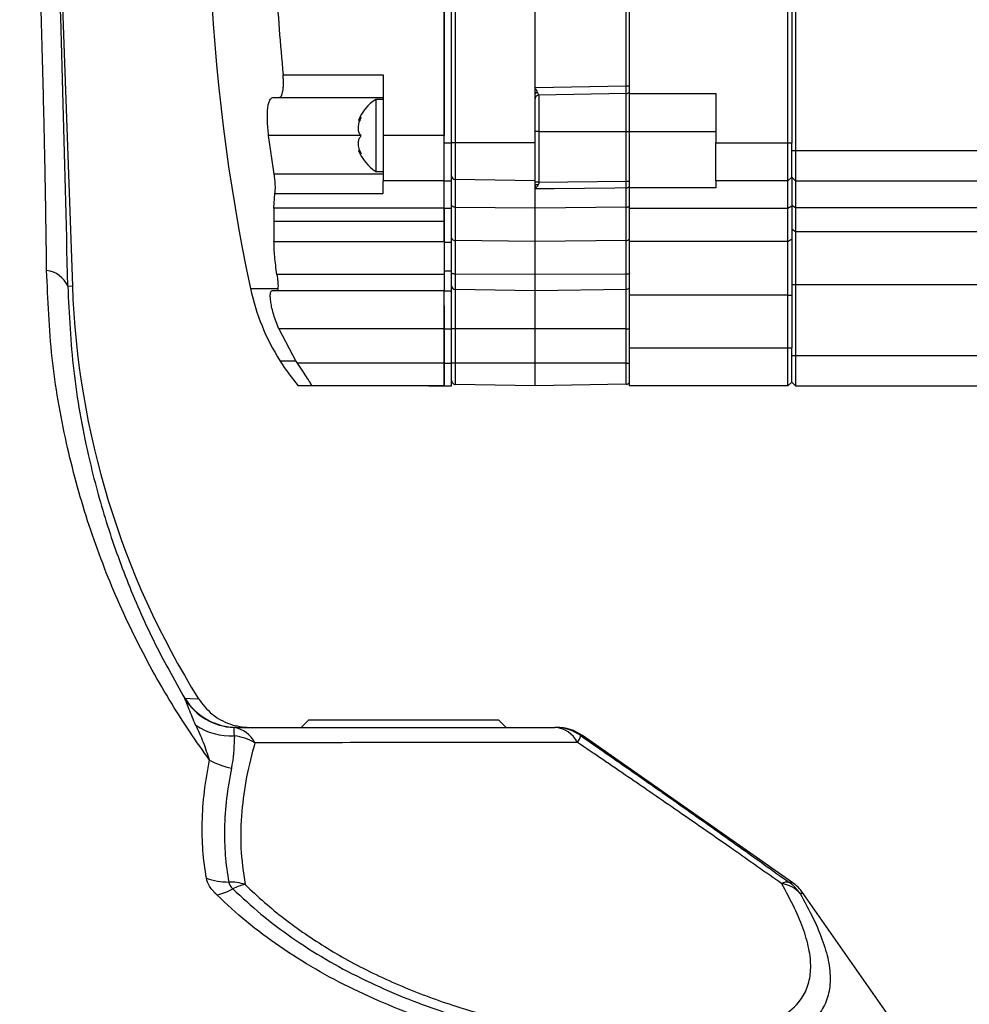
# Model space of a CAD drawing. Extents: x 0 to 16820, y 0 to 11880.
# Tile 66 of 78: x 9430 to 9555, y 6361 to 6491. Entities that reach past the tile are written whole.
import ezdxf

# ---------------------------------------------------------------- set-up
doc = ezdxf.new("R2010")
doc.units = 0
doc.header["$LTSCALE"] = 20
doc.layers.get('0').update_dxf_attribs({"linetype": 'CONTINUOUS'})
doc.styles.add('SLDTEXTSTYLE0', font='TXT', dxfattribs={"width": 0.605})
doc.dimstyles.new('SLDDIMSTYLE1', dxfattribs={"dimtxt": 100, "dimasz": 100, "dimexe": 0, "dimexo": 0.0625, "dimgap": 25, "dimtad": 1, "dimdec": 4, "dimlfac": 20, "dimzin": 12, "dimtxsty": 'SLDTEXTSTYLE0', "dimsah": 1, "dimcen": 0.09, "dimadec": 1, "dimazin": 3, "dimtfac": 1, "dimtofl": 0, "dimtmove": 0, "dimatfit": 3, "dimtolj": 1, "dimtzin": 12})

# ---------------------------------------------------------------- blocks, each defined once
blk = doc.blocks.new('_D_3')
at = {"color": 7, "linetype": 'CONTINUOUS'}
for p, q in [((7831.16, 6507.87), (11819.08, 6507.87)), ((4317.75, 5895.41), (3824.45, 5808.43))]:
    blk.add_line(p, q, dxfattribs=at)
blk.add_arc((7791.16, 6507.87), 3997.91, 190, 0, dxfattribs=at)
for points in [[(11789.08, 6507.87), (11772.83, 6408.07), (11802.82, 6407.69)], [(3853.99, 5813.64), (3857.85, 5712.6), (3887.32, 5718.17)]]:
    blk.add_solid(points, dxfattribs=at)
at = {"color": 7, "linetype": 'CONTINUOUS', "insert": (7986.83, 2641.21), "char_height": 100, "attachment_point": 1, "rotation": 5, "style": 'SLDTEXTSTYLE0'}
blk.add_mtext('170°', dxfattribs=at)

msp = doc.modelspace()

# ---------------------------------------------------------------- linework, layer by layer
at = {"color": 7, "linetype": 'CONTINUOUS'}
for p, q in [((9531.7647134, 6546.8716382), (9531.7647134, 6473.8716355)), ((9530.7646667, 6474.8716376), (9530.7646667, 6545.8716362)), ((9531.2647496, 6545.8716362), (9531.2647496, 6474.8716376)), ((9509.8647748, 6539.3716379), (9509.8647748, 6481.3716377)), ((9485.464779, 6474.871604), (9485.464779, 6536.3716057)), ((9486.4647065, 6474.871604), (9486.4647065, 6536.3716057)), ((9497.4647437, 6482.1714855), (9497.4647437, 6536.3716374)), ((9485.464779, 6527.0114003), (9485.464779, 6475.8716359)), ((9434.7008144, 6507.8716374), (9436.5111266, 6456.0326918)), ((9477.4647628, 6483.8716744), (9477.4647628, 6475.8716359)), ((9497.4647437, 6481.3386149), (9497.4647437, 6482.1714855)), ((9462.9097854, 6480.8716739), (9463.7844239, 6480.8716739)), ((9463.7844239, 6480.8716739), (9477.4647628, 6480.8716739)), ((9477.4647628, 6480.6216753), (9476.4647161, 6480.6216753)), ((9476.4647161, 6480.6216753), (9476.4647161, 6471.1216747)), ((9497.4647437, 6474.8716376), (9497.4647437, 6481.3386149)), ((9509.4734107, 6481.3812508), (9497.9560052, 6481.1802118)), ((9509.8647748, 6481.3716377), (9521.2647592, 6481.3716377)), ((9521.2647592, 6481.3716377), (9521.2647592, 6474.8716376)), ((9474.1986667, 6477.8396266), (9474.4122897, 6477.8396266)), ((9463.0951558, 6470.7431926), (9462.3618995, 6475.8716731)), ((9509.8647748, 6476.3716369), (9509.8647748, 6468.9798004)), ((9474.3915473, 6473.9037215), (9474.1986667, 6473.9037215)), ((9485.464779, 6469.8716088), (9485.464779, 6474.871604)), ((9486.4647065, 6469.8716088), (9486.4647065, 6474.871604)), ((9497.4647437, 6469.8716386), (9497.4647437, 6474.8716376)), ((9530.7646667, 6469.8716386), (9530.7646667, 6474.8716376)), ((9531.2647496, 6473.8716355), (9531.2647496, 6474.8716376)), ((9531.2647496, 6470.3716359), (9531.2647496, 6473.8716355)), ((9531.7647134, 6473.8716355), (9531.7647134, 6469.8716386)), ((9476.4647161, 6471.1216747), (9477.4647628, 6471.1216747)), ((9497.4647437, 6469.8716386), (9486.955968, 6470.0550682)), ((9530.7646667, 6469.8716386), (9531.2647496, 6470.3716359)), ((9531.2647496, 6470.3716359), (9531.7647134, 6469.8716386)), ((9531.2647496, 6470.3716359), (9531.2647496, 6466.591636)), ((9485.464779, 6469.8716386), (9477.4647628, 6469.8716386)), ((9485.464779, 6469.8716088), (9486.4647065, 6469.8716088)), ((9485.464779, 6466.2716149), (9485.464779, 6469.8716088)), ((9486.4647065, 6466.2716149), (9486.4647065, 6469.8716088)), ((9497.4647437, 6469.1998421), (9497.4647437, 6469.8716386)), ((9497.4647437, 6468.8119574), (9497.4647437, 6469.1998421)), ((9497.4647437, 6466.2716373), (9497.4647437, 6468.8119574)), ((9521.2647592, 6468.9798004), (9509.8647748, 6468.9798004)), ((9530.7646667, 6469.8716386), (9521.2647592, 6469.8716386)), ((9530.7646667, 6466.2716373), (9530.7646667, 6469.8716386)), ((9531.7647134, 6469.8716386), (9683.1646835, 6469.8716386)), ((9531.7647134, 6469.8716386), (9531.7647134, 6466.3581236)), ((9463.0624925, 6466.2716373), (9463.1976758, 6468.2343437)), ((9463.0624925, 6466.2716373), (9463.0624925, 6464.5383044)), ((9485.464779, 6466.2716373), (9485.464779, 6464.5383044)), ((9485.464779, 6461.7942556), (9485.464779, 6466.2716149)), ((9486.4647065, 6461.7942556), (9486.4647065, 6466.2716149)), ((9497.4647437, 6461.8811815), (9497.4647437, 6466.2716373)), ((9509.8647748, 6466.2716373), (9509.8647748, 6461.881107)), ((9530.7646667, 6461.881107), (9530.7646667, 6466.2716373)), ((9531.2647496, 6466.591636), (9531.2647496, 6462.2348792)), ((9531.7647134, 6466.3581236), (9531.7647134, 6463.2074184)), ((9463.0624925, 6464.5383044), (9463.0624925, 6461.8812187)), ((9485.464779, 6464.5383044), (9463.0624925, 6464.5383044)), ((9485.464779, 6464.5383044), (9485.464779, 6461.8812187)), ((9531.2647496, 6462.2348792), (9531.2647496, 6454.8056408)), ((9531.7647134, 6463.2074184), (9531.7647134, 6456.2286309)), ((9463.0624925, 6461.8812187), (9485.464779, 6461.8812187)), ((9485.464779, 6461.8812187), (9485.464779, 6457.5487583)), ((9486.4647065, 6458.0384216), (9486.4647065, 6461.7942556)), ((9497.4647437, 6457.5487359), (9497.4647437, 6461.8811815)), ((9530.7646667, 6454.8056408), (9530.7646667, 6461.881107)), ((9485.464779, 6457.5487583), (9485.464779, 6455.3716576)), ((9486.4647065, 6455.3716167), (9486.4647065, 6458.0384216)), ((9497.4647437, 6455.371639), (9497.4647437, 6457.5487359)), ((9531.7647134, 6456.2286309), (9531.7647134, 6446.8716367)), ((9463.4195243, 6455.3716576), (9462.7817546, 6455.3716576)), ((9485.464779, 6455.3716576), (9463.4195243, 6455.3716576)), ((9485.464779, 6455.3716204), (9486.4647065, 6455.3716204)), ((9485.464779, 6450.3716214), (9485.464779, 6455.3716204)), ((9485.464779, 6455.3716167), (9486.4647065, 6455.3716167)), ((9486.4647065, 6450.3716214), (9486.4647065, 6455.3716204)), ((9497.4647437, 6455.371639), (9486.955968, 6455.5550686)), ((9509.4734107, 6455.5812499), (9497.4647437, 6455.371639)), ((9497.4647437, 6450.3716363), (9497.4647437, 6455.371639)), ((9509.8647748, 6454.8056408), (9509.8647748, 6447.8716387)), ((9530.7646667, 6447.8716387), (9530.7646667, 6454.8056408)), ((9531.2647496, 6454.8056408), (9531.2647496, 6447.8716387)), ((9485.464779, 6453.4265532), (9485.464779, 6450.371655)), ((9463.7053882, 6450.371655), (9465.946642, 6446.1450561)), ((9485.464779, 6450.371655), (9485.464779, 6445.8716384)), ((9485.464779, 6445.8716235), (9485.464779, 6450.3716214)), ((9486.4647065, 6445.8716235), (9486.4647065, 6450.3716214)), ((9497.4647437, 6445.8716384), (9497.4647437, 6450.3716363)), ((9530.7646667, 6442.8716398), (9530.7646667, 6447.8716387)), ((9531.2647496, 6446.8716367), (9531.2647496, 6447.8716387)), ((9531.2647496, 6443.3716408), (9531.2647496, 6446.8716367)), ((9531.7647134, 6446.8716367), (9531.7647134, 6442.8716398)), ((9465.946642, 6446.1450561), (9466.1221181, 6445.8716384)), ((9485.464779, 6445.8716384), (9485.464779, 6442.8926206)), ((9485.464779, 6442.8716249), (9485.464779, 6445.8716235)), ((9486.4647065, 6442.8716249), (9486.4647065, 6445.8716235)), ((9497.4647437, 6442.8716398), (9497.4647437, 6445.8716384)), ((9483.4646856, 6442.8716398), (9467.9659282, 6442.8716398)), ((9483.4646856, 6442.8926206), (9485.464779, 6442.8926206)), ((9483.4646856, 6442.8716398), (9483.4646856, 6442.8926206)), ((9485.464779, 6442.8716398), (9483.4646856, 6442.8716398)), ((9485.464779, 6442.8716249), (9486.4647065, 6442.8716249)), ((9497.4647437, 6442.8716398), (9486.955968, 6443.0550656)), ((9509.4734107, 6443.0812469), (9497.4647437, 6442.8716398)), ((9530.7646667, 6442.8716398), (9509.8647748, 6442.8716398)), ((9530.7646667, 6442.8716398), (9531.2647496, 6443.3716408)), ((9531.2647496, 6443.3716408), (9531.7647134, 6442.8716398)), ((9531.7647134, 6442.8716398), (9683.1646835, 6442.8716398)), ((9467.6646863, 6398.87164), (9466.6647588, 6397.871638)), ((9467.6646863, 6398.87164), (9492.6647817, 6398.87164)), ((9493.6647092, 6397.871638), (9492.6647817, 6398.87164)), ((9531.2981282, 6377.4722314), (9503.7144099, 6396.7865503)), ((9548.6738359, 6353.2879001), (9532.7715551, 6375.9987748))]:
    msp.add_line(p, q, dxfattribs=at)
at = {"color": 8, "linetype": 'CONTINUOUS'}
for p, q in [((9486.955968, 6536.3716374), (9486.955968, 6474.8716376)), ((9509.4734107, 6482.3810982), (9509.4734107, 6536.3716374)), ((9464.2585193, 6483.8716744), (9477.4647628, 6483.8716744)), ((9497.4647437, 6482.1714855), (9509.4734107, 6482.3810982)), ((9509.4734107, 6482.3810982), (9509.8647748, 6482.3810982)), ((9497.9560052, 6481.1802118), (9497.9560052, 6476.3716369)), ((9509.4734107, 6476.3716369), (9509.4734107, 6481.3812508)), ((9474.5226775, 6475.8716731), (9462.3618995, 6475.8716731)), ((9485.464779, 6475.8716359), (9477.4647628, 6475.8716359)), ((9497.9560052, 6476.3716369), (9497.4647437, 6476.3716369)), ((9497.9560052, 6476.3716369), (9509.4734107, 6476.3716369)), ((9497.9560052, 6476.3716369), (9497.9560052, 6469.7111456)), ((9509.4734107, 6476.3716369), (9509.8647748, 6476.3716369)), ((9509.4734107, 6469.8344341), (9509.4734107, 6476.3716369)), ((9509.8647748, 6476.3716369), (9521.2647592, 6476.3716369)), ((9485.464779, 6474.871604), (9486.4647065, 6474.871604)), ((9486.955968, 6474.8716376), (9486.4647065, 6474.8716376)), ((9497.4647437, 6474.8716376), (9486.955968, 6474.8716376)), ((9486.955968, 6474.8716376), (9486.955968, 6470.0550682)), ((9521.2647592, 6474.8716376), (9530.7646667, 6474.8716376)), ((9530.7646667, 6474.8716376), (9531.2647496, 6474.8716376)), ((9531.2647496, 6473.8716355), (9531.7647134, 6473.8716355)), ((9531.7647134, 6473.8716355), (9683.1646835, 6473.8716355)), ((9477.4647628, 6470.7431926), (9463.0951558, 6470.7431926)), ((9486.955968, 6470.0550682), (9486.955968, 6466.3890323)), ((9497.9560052, 6469.7111456), (9509.4734107, 6469.8344341)), ((9509.4734107, 6469.8344341), (9509.8647748, 6469.8344341)), ((9509.4734107, 6466.4057887), (9509.4734107, 6468.9457847)), ((9463.1976758, 6468.234381), (9477.4647628, 6468.234381)), ((9485.464779, 6466.2716373), (9463.0624925, 6466.2716373)), ((9485.464779, 6466.2716149), (9486.4647065, 6466.2716149)), ((9497.4647437, 6466.2716373), (9486.955968, 6466.3890323)), ((9486.955968, 6466.3890323), (9486.955968, 6462.0109669)), ((9509.4734107, 6466.4057887), (9497.4647437, 6466.2716373)), ((9509.4734107, 6462.0294927), (9509.4734107, 6466.4057887)), ((9509.8647748, 6466.2716373), (9530.7646667, 6466.2716373)), ((9530.7646667, 6466.2716373), (9531.2647496, 6466.591636)), ((9531.2647496, 6466.6824474), (9531.7647134, 6466.3581236)), ((9531.7647134, 6466.3581236), (9683.1646835, 6466.3581236)), ((9531.2647496, 6463.5563551), (9531.7647134, 6463.2074184)), ((9530.7646667, 6461.881107), (9531.2647496, 6462.2348792)), ((9531.7647134, 6463.2074184), (9683.1646835, 6463.2074184)), ((9485.464779, 6461.7942556), (9486.4647065, 6461.7942556)), ((9497.4647437, 6461.8811815), (9486.955968, 6462.0109669)), ((9486.955968, 6462.0109669), (9486.955968, 6457.5990497)), ((9509.4734107, 6462.0294927), (9497.4647437, 6461.8811815)), ((9509.4734107, 6457.606232), (9509.4734107, 6462.0294927)), ((9530.7646667, 6461.881107), (9509.8647748, 6461.881107)), ((9485.464779, 6457.5487583), (9463.4554063, 6457.5487583)), ((9485.464779, 6458.0384216), (9486.4647065, 6458.0384216)), ((9497.4647437, 6457.5487359), (9486.955968, 6457.5990497)), ((9486.955968, 6457.5990497), (9486.955968, 6455.5550686)), ((9509.4734107, 6457.606232), (9497.4647437, 6457.5487359)), ((9509.4734107, 6455.5812499), (9509.4734107, 6457.606232)), ((9435.8997022, 6456.0113421), (9436.5111266, 6456.0326918)), ((9459.9647199, 6455.7202293), (9463.5821258, 6455.7202293)), ((9531.2647496, 6456.2286309), (9531.7647134, 6456.2286309)), ((9531.7647134, 6456.2286309), (9683.1646835, 6456.2286309)), ((9486.955968, 6455.5550686), (9486.955968, 6450.3716363)), ((9509.4734107, 6450.3716363), (9509.4734107, 6455.5812499)), ((9530.7646667, 6454.8056408), (9509.8647748, 6454.8056408)), ((9530.7646667, 6454.8056408), (9531.2647496, 6454.8056408)), ((9485.464779, 6450.371655), (9463.7053882, 6450.371655)), ((9485.464779, 6450.3716214), (9486.4647065, 6450.3716214)), ((9486.955968, 6450.3716363), (9486.4647065, 6450.3716363)), ((9497.4647437, 6450.3716363), (9486.955968, 6450.3716363)), ((9486.955968, 6450.3716363), (9486.955968, 6445.8716384)), ((9509.4734107, 6450.3716363), (9497.4647437, 6450.3716363)), ((9509.4734107, 6450.3716363), (9509.8647748, 6450.3716363)), ((9509.4734107, 6445.8716384), (9509.4734107, 6450.3716363)), ((9509.8647748, 6447.8716387), (9530.7646667, 6447.8716387)), ((9530.7646667, 6447.8716387), (9531.2647496, 6447.8716387)), ((9531.2647496, 6446.8716367), (9531.7647134, 6446.8716367)), ((9531.7647134, 6446.8716367), (9683.1646835, 6446.8716367)), ((9465.946642, 6446.1450561), (9463.875619, 6446.1450561)), ((9485.464779, 6445.8716384), (9466.1221181, 6445.8716384)), ((9485.464779, 6445.8716235), (9486.4647065, 6445.8716235)), ((9486.955968, 6445.8716384), (9486.4647065, 6445.8716384)), ((9497.4647437, 6445.8716384), (9486.955968, 6445.8716384)), ((9486.955968, 6445.8716384), (9486.955968, 6443.0550656)), ((9509.4734107, 6445.8716384), (9497.4647437, 6445.8716384)), ((9509.4734107, 6443.0812469), (9509.4734107, 6445.8716384)), ((9509.4734107, 6445.8716384), (9509.9646722, 6445.8716384)), ((9451.317278, 6401.6607648), (9451.3181125, 6401.6681186)), ((9451.3181125, 6401.6681186), (9451.3516103, 6401.6994408)), ((9457.7810441, 6397.8584579), (9457.7805673, 6397.8554553)), ((9458.171693, 6397.871638), (9457.7810441, 6397.8584579)), ((9503.7144099, 6396.7865503), (9503.4739648, 6396.7865503)), ((9530.8961545, 6377.4722314), (9531.2981282, 6377.4722314)), ((9532.7715551, 6375.9987748), (9532.3615943, 6375.9987748))]:
    msp.add_line(p, q, dxfattribs=at)
at = {"color": 8, "linetype": 'CONTINUOUS', "flags": 128}
for points in [[(9509.4734107, 6468.9457847), (9507.9651748, 6468.9290694), (9499.9667083, 6468.8399828), (9497.4647437, 6468.8119574)], [(9486.955968, 6466.3890323), (9486.8596469, 6466.3961216), (9486.7673789, 6466.4149715), (9486.6823827, 6466.4448707), (9486.6081153, 6466.4846941), (9486.5471994, 6466.5329477), (9486.5018998, 6466.5878176), (9486.4741241, 6466.6472397), (9486.4647065, 6466.7089826)], [(9486.955968, 6457.5990497), (9486.8596469, 6457.6020895), (9486.7673789, 6457.610166), (9486.6823827, 6457.622981), (9486.6081153, 6457.6400502), (9486.5471994, 6457.6607293), (9486.5018998, 6457.6842471), (9486.4741241, 6457.7097169), (9486.4647065, 6457.7361813)], [(9509.4734107, 6457.606232), (9509.5697318, 6457.6092719), (9509.662119, 6457.6173483), (9509.746996, 6457.6301633), (9509.8213826, 6457.6472326), (9509.8822986, 6457.6679117), (9509.9274789, 6457.6914294), (9509.9553739, 6457.7168992), (9509.9646722, 6457.74336)], [(9451.3516103, 6401.6994408), (9452.0204936, 6401.6768134), (9453.1222259, 6401.6391284)]]:
    msp.add_lwpolyline(points, dxfattribs=at)
at = {"color": 7, "linetype": 'CONTINUOUS'}
for centre, radius, start, end in [((7791.1647235, 6507.8716374), 3487, 190, 170), ((9704.4646846, 6507.8716332), 250, 172.183550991, 192.040650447), ((9479.7588759, 6475.6068404), 6, 123.300176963, 158.065402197), ((9509.4647235, 6481.8811743), 0.5, 271, 323.130102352), ((9479.7588759, 6476.1365084), 6, 201.987583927, 236.699823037), ((9486.9647235, 6470.5549917), 0.5, 180, 269), ((9546.4440897, 6459.8716374), 110, 182, 211.964010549), ((9488.4999748, 6461.7889904), 29.1734543, 192.006544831, 212.427954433), ((9486.9647235, 6456.0549917), 0.5, 180, 269), ((9509.4647235, 6456.0811743), 0.5, 271, 324.581816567), ((9489.2771214, 6462.1064111), 30, 212.1437435, 219.878169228), ((9486.9647235, 6443.5549917), 0.5, 180, 269), ((9509.4647235, 6443.5811743), 0.5, 271, 324.581816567), ((9500.2729308, 6391.8716374), 6, 55, 90), ((9527.8566333, 6372.557321), 6, 35, 55)]:
    msp.add_arc(centre, radius, start, end, dxfattribs=at)
at = {"color": 8, "linetype": 'CONTINUOUS'}
for centre, radius, start, end in [((9509.4737427, 6469.4648925), 0.5191078, 269.963359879, 318.875066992), ((9509.4913263, 6467.0110303), 0.6055067, 268.304497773, 308.973434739), ((9486.8997205, 6462.4508503), 0.443465, 191.203592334, 277.28682475), ((9509.4872404, 6462.6014343), 0.5721087, 268.614846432, 312.284981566), ((9432.7242625, 6454.6315404), 3.4622637, 23.486056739, 83.468840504), ((9458.1368788, 6405.8522262), 8.0047051, 211.575705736, 267.448763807), ((9458.1412623, 6405.8564315), 8.0060814, 211.543210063, 267.421216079), ((9458.1729709, 6405.8635639), 7.991926, 211.402121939, 269.990838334), ((9457.4061897, 6405.0058594), 8.2641179, 235.741647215, 273.03339175), ((9457.1680027, 6394.1197322), 3.7886528, 27.063388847, 80.688036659), ((9499.7988386, 6394.2306655), 3.6496438, 27.034426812, 86.049585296), ((9500.0490782, 6391.9240716), 5.9475665, 54.841051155, 89.988480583), ((9456.8957926, 6389.4866221), 7.3282383, 60.163270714, 82.569468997), ((9500.5070108, 6397.6409804), 3.0875341, 325.440103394, 343.934538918), ((9459.3232178, 6402.015929), 9.6962815, 240.675642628, 258.876109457), ((9457.1422022, 6386.5895352), 9.0995179, 250.835872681, 269.717765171), ((9453.9179071, 6383.2821906), 7.6601857, 282.060435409, 299.111490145), ((9457.205718, 6370.7578094), 6.73319, 72.2927996, 90.921947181), ((9460.3912076, 6371.5149076), 5.7703374, 101.369832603, 118.422879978), ((9530.6658213, 6376.2996528), 1.1949871, 78.886712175, 126.472672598), ((9529.4846749, 6373.4378474), 3.8516249, 41.674295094, 82.978955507), ((9527.4532045, 6372.5825523), 5.9802062, 34.837784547, 54.849629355)]:
    msp.add_arc(centre, radius, start, end, dxfattribs=at)
for centre, major_axis, ratio, start_param, end_param in [((9424.9198973, 6508.4811827), (-6.7061637, 184.82566), 0.0511733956, 4.4226859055, 4.7072342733), ((9509.4647235, 6482.3812505), (-0.0087255, 1), 0.00872421, 3.1416688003, 4.7121605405)]:
    msp.add_ellipse(centre, major_axis=major_axis, ratio=ratio, start_param=start_param, end_param=end_param, dxfattribs=at)
for points, knots in [([(9433.1180726, 6458.0713345), (9433.0855256, 6460.5610401), (9433.020301, 6465.5504489), (9432.8759064, 6473.4385549), (9432.6923516, 6481.6712904), (9432.4615816, 6490.2752954), (9432.1910651, 6499.0319634), (9431.9760001, 6504.9195231), (9431.8681632, 6507.8716374)], [0, 0, 0, 0, 0.15695446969, 0.31453921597, 0.4836021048, 0.65354235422, 0.82628073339, 1, 1, 1, 1]), ([(9497.7661048, 6481.5364129), (9497.7288537, 6481.5258044), (9497.6714185, 6481.5094479), (9497.601254, 6481.4768633), (9497.5524146, 6481.4487387), (9497.5131485, 6481.4189723), (9497.4750591, 6481.3806191), (9497.4688024, 6481.3551415), (9497.4647437, 6481.3386149)], [0, 0, 0, 0, 0.2385922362, 0.3678713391, 0.4998475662, 0.631908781, 0.7612286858, 1, 1, 1, 1]), ([(9497.7661048, 6481.5364576), (9497.7934093, 6481.4816833), (9497.8451971, 6481.3777946), (9497.9047903, 6481.2659698), (9497.9460594, 6481.1935493), (9497.952775, 6481.1845436), (9497.9560052, 6481.1802118)], [0, 0, 0, 0, 0.2684437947, 0.5091497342, 0.7638983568, 1, 1, 1, 1]), ([(9250.7544433, 6477.9517336), (9250.8941224, 6477.6368952), (9252.5287793, 6473.9523588), (9256.3067007, 6466.162648), (9262.6806896, 6454.8677415), (9270.8290278, 6442.4130245), (9279.3991866, 6431.0760991), (9287.8392844, 6421.1973971), (9295.223382, 6413.2965889), (9302.5766424, 6406.0410312), (9310.2367462, 6399.0637007), (9318.2146835, 6392.3533454), (9326.4747411, 6385.9423222), (9335.0257846, 6379.8265132), (9343.8259728, 6374.0406056), (9352.9194114, 6368.5610696), (9362.2710854, 6363.4222754), (9372.0985774, 6358.5267179), (9382.340543, 6353.9533567), (9393.224569, 6349.6517814), (9404.965939, 6345.636673), (9418.4735808, 6341.7069587), (9428.241371, 6339.6705995), (9433.5873996, 6338.5560757)], [0, 0, 0, 0, 0.0043630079, 0.05106003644, 0.10941728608, 0.16777923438, 0.23808563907, 0.28748775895, 0.33040798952, 0.37332876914, 0.41661220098, 0.45989610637, 0.50362171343, 0.54734740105, 0.59143238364, 0.63551707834, 0.68046290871, 0.72540846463, 0.77358766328, 0.82176702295, 0.87312130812, 0.93055777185, 1, 1, 1, 1]), ([(9429.7955905, 6327.8674281), (9426.2454066, 6328.5830199), (9419.1450417, 6330.0142029), (9408.561044, 6332.7623257), (9398.0394279, 6335.9510239), (9387.5501763, 6339.6395409), (9377.1505236, 6343.8058995), (9366.8239995, 6348.4678057), (9356.6472033, 6353.5993749), (9345.3866595, 6359.8962702), (9333.9179708, 6367.0966497), (9322.3393388, 6375.2694559), (9312.4752455, 6382.9890145), (9303.5923941, 6390.6120167), (9295.6015596, 6398.0573847), (9287.8979978, 6405.8593207), (9279.0158579, 6415.6557244), (9270.5076032, 6426.1819971), (9262.4959512, 6437.4404491), (9256.1033439, 6447.4691648), (9250.7413489, 6456.9864659), (9246.2594325, 6465.8790187), (9243.8695865, 6471.3761674), (9242.6746761, 6474.1247131)], [0, 0, 0, 0, 0.0446998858, 0.0893997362, 0.1345839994, 0.1797683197, 0.2256770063, 0.2715860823, 0.3180067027, 0.3644275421, 0.4283285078, 0.4820944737, 0.5358601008, 0.5796158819, 0.6233710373, 0.6676135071, 0.7118557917, 0.7829021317, 0.8308953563, 0.8789231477, 0.926910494, 0.9634556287, 1, 1, 1, 1]), ([(9497.9560052, 6469.7111456), (9497.891322, 6469.7111456), (9497.7620033, 6469.7111456), (9497.6000823, 6469.7111456), (9497.486633, 6469.7111456), (9497.4720444, 6469.7111456), (9497.4647437, 6469.7111456)], [0, 0, 0, 0, 0.2500599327, 0.4999353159, 0.7497515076, 1, 1, 1, 1]), ([(9497.8826915, 6469.3525641), (9497.8308475, 6469.3611731), (9497.7509428, 6469.3744416), (9497.6534267, 6469.3655998), (9497.5860948, 6469.3486796), (9497.5315821, 6469.3210605), (9497.4788993, 6469.2751104), (9497.4703162, 6469.2294946), (9497.4647437, 6469.1998793)], [0, 0, 0, 0, 0.2387761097, 0.3680142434, 0.4999738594, 0.6319438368, 0.7610461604, 1, 1, 1, 1]), ([(9497.9560052, 6469.7111456), (9497.952171, 6469.6516101), (9497.9440786, 6469.5259576), (9497.9038561, 6469.4122259), (9497.8826915, 6469.3523816)], [0, 0, 0, 0, 0.4738113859, 1, 1, 1, 1]), ([(9509.4734107, 6468.9457847), (9509.4735767, 6468.9590265), (9509.4744173, 6469.026084), (9509.4749548, 6469.1985549), (9509.4749917, 6469.4969807), (9509.4739377, 6469.7219541), (9509.4734107, 6469.8344341)], [0, 0, 0, 0, 0.0757777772, 0.3837475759, 0.6918919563, 1, 1, 1, 1]), ([(9454.5744334, 6393.5621178), (9453.7104536, 6394.7812832), (9450.8764462, 6398.7803618), (9446.5937648, 6405.9192846), (9442.0556148, 6415.225949), (9438.3609371, 6425.0439737), (9435.5242092, 6435.532788), (9433.6002043, 6446.5688008), (9433.2792689, 6454.2255685), (9433.1180726, 6458.0713345)], [0, 0, 0, 0, 0.0653667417, 0.2144145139, 0.3634586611, 0.5168934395, 0.6703230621, 0.8344131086, 1, 1, 1, 1]), ([(9435.8997022, 6456.0113421), (9436.0829738, 6452.2852464), (9436.4511075, 6444.8007206), (9438.2780478, 6434.6002579), (9440.7053093, 6425.4288643), (9443.5863954, 6417.2532301), (9447.0619297, 6409.2743561), (9449.8988174, 6404.1986485), (9451.317278, 6401.6607648)], [0, 0, 0, 0, 0.1938197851, 0.3893214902, 0.5404495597, 0.691581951, 0.8457891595, 1, 1, 1, 1]), ([(9452.7541076, 6398.1755024), (9452.7177686, 6398.2546522), (9452.5065781, 6398.7146459), (9451.9947296, 6399.9322547), (9451.6027596, 6401.0601311), (9451.35652, 6401.5782025), (9451.317278, 6401.6607648)], [0, 0, 0, 0, 0.0554819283, 0.3224435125, 0.892021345, 1, 1, 1, 1]), ([(9454.5744334, 6393.5621178), (9454.3283069, 6394.3280642), (9453.8338199, 6395.866909), (9453.115094, 6397.403657), (9452.7541076, 6398.1755024)], [0, 0, 0, 0, 0.4977411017, 1, 1, 1, 1]), ([(9457.7805673, 6397.8554553), (9457.7792754, 6397.8441421), (9457.7719946, 6397.7803846), (9457.734555, 6397.4570175), (9457.7956991, 6396.966957), (9457.8367219, 6396.7836514), (9457.8435098, 6396.7533207)], [0, 0, 0, 0, 0.126686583, 0.713960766, 0.9526703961, 1, 1, 1, 1]), ([(9457.8435098, 6396.7533207), (9457.7976705, 6395.529617), (9457.7441542, 6394.1009723), (9457.4890923, 6392.7024396), (9457.4525033, 6392.5018183)], [0, 0, 0, 0, 0.856548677, 1, 1, 1, 1]), ([(9503.4739648, 6396.7865503), (9505.7216082, 6395.2279286), (9510.2283488, 6392.1027424), (9517.2184924, 6387.1994328), (9524.1626424, 6382.30137), (9528.7356646, 6379.021691), (9530.8961545, 6377.4722314)], [0, 0, 0, 0, 0.242787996, 0.4868132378, 0.7575487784, 1, 1, 1, 1]), ([(9460.5418121, 6395.8434782), (9460.1513922, 6394.3483588), (9459.369316, 6391.3533849), (9458.7574104, 6386.7266152), (9458.5791024, 6381.989315), (9459.0283771, 6378.7807349), (9459.2536365, 6377.1720028)], [0, 0, 0, 0, 0.2422611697, 0.4852896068, 0.7419322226, 1, 1, 1, 1]), ([(9503.0496989, 6395.8895228), (9500.0934899, 6395.8862878), (9485.9218439, 6395.8707799), (9471.754134, 6395.8555395), (9460.5418121, 6395.8434782)], [0, 0, 0, 0, 0.2086002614, 1, 1, 1, 1]), ([(9529.955474, 6377.2605902), (9527.8393052, 6378.756168), (9523.3526116, 6381.9270865), (9516.5545424, 6386.6421448), (9509.6938192, 6391.3687121), (9505.2677942, 6394.3802803), (9503.0496989, 6395.8895228)], [0, 0, 0, 0, 0.2415133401, 0.5120557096, 0.7554675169, 1, 1, 1, 1]), ([(9454.1550552, 6377.9942936), (9453.9795523, 6379.2109084), (9453.6279512, 6381.6482656), (9453.5717622, 6385.4702656), (9453.8323961, 6389.4496314), (9454.3268519, 6392.1899823), (9454.5744334, 6393.5621178)], [0, 0, 0, 0, 0.2348633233, 0.4705234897, 0.7348830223, 1, 1, 1, 1]), ([(9457.4525033, 6392.5018183), (9457.2169737, 6391.1792038), (9456.74529, 6388.5304678), (9456.5059994, 6384.6943916), (9456.5735871, 6381.0087582), (9456.9226, 6378.6642245), (9457.0973788, 6377.4901277)], [0, 0, 0, 0, 0.2650697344, 0.5308423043, 0.7650549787, 1, 1, 1, 1]), ([(9455.5184518, 6375.7910824), (9455.1604129, 6376.1820808), (9454.4672722, 6376.939029), (9454.256806, 6377.6503853), (9454.1550552, 6377.9942936)], [0, 0, 0, 0, 0.5165456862, 1, 1, 1, 1]), ([(9457.0973788, 6377.4901277), (9457.1351483, 6377.3497231), (9457.2130256, 6377.0602216), (9457.4979362, 6376.7496358), (9457.6446687, 6376.5896803)], [0, 0, 0, 0, 0.4849876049, 1, 1, 1, 1]), ([(9457.6446687, 6376.5896803), (9458.8539782, 6375.466752), (9461.2757694, 6373.2179498), (9465.3987064, 6370.1244259), (9469.8186444, 6367.28665), (9474.5315225, 6364.7635322), (9479.4368149, 6362.5490232), (9485.1267268, 6360.399999), (9491.5430889, 6358.49711), (9498.5248428, 6356.9335766), (9502.9230542, 6356.330882), (9505.111066, 6356.0310549)], [0, 0, 0, 0, 0.0997727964, 0.1998073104, 0.2994971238, 0.3977415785, 0.4963354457, 0.5945735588, 0.7301406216, 0.8657509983, 1, 1, 1, 1]), ([(9459.2536365, 6377.1720028), (9460.0999149, 6376.3722693), (9462.5275895, 6374.0781157), (9467.1005037, 6370.5855245), (9473.1869179, 6366.8436215), (9479.9034211, 6363.6460011), (9486.3663623, 6361.2632389), (9492.2263652, 6359.5852714), (9497.3779293, 6358.4161502), (9502.4459729, 6357.5468266), (9507.3462118, 6356.9752644), (9512.0175549, 6356.6888716), (9517.004512, 6356.6797632), (9522.0198658, 6357.0995409), (9526.6399132, 6358.1170152), (9530.1700737, 6359.6890371), (9532.3459681, 6361.6024893), (9533.4612633, 6363.7251998), (9533.8593228, 6365.8818167), (9533.6884759, 6368.3221734), (9532.9392717, 6371.0520152), (9531.7256409, 6374.0111897), (9530.5449592, 6376.1785039), (9529.955474, 6377.2605902)], [0, 0, 0, 0, 0.029227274, 0.0838427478, 0.1384260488, 0.1954847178, 0.2525452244, 0.2940832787, 0.3357844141, 0.377346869, 0.4202059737, 0.4632087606, 0.5060829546, 0.5681579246, 0.6302283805, 0.6902383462, 0.7502289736, 0.792113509, 0.8341437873, 0.876021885, 0.9172916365, 0.9587057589, 1, 1, 1, 1]), ([(9506.1791812, 6354.1969753), (9503.8550343, 6354.5034549), (9499.1718684, 6355.1210127), (9491.7279823, 6356.7373333), (9484.8702365, 6358.719614), (9478.7823785, 6360.9705452), (9473.52726, 6363.3015279), (9468.4888703, 6365.9606772), (9463.7731479, 6368.95472), (9459.3823659, 6372.2204375), (9456.8052936, 6374.6019113), (9455.5184518, 6375.7910824)], [0, 0, 0, 0, 0.1336103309, 0.269225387, 0.4048003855, 0.50341218, 0.602380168, 0.7009992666, 0.8005278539, 0.9003950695, 1, 1, 1, 1]), ([(9532.3615943, 6375.9987748), (9532.9762697, 6374.8770408), (9534.2073064, 6372.6304962), (9535.4700903, 6369.5688765), (9536.2483472, 6366.7471487), (9536.4246897, 6364.224355), (9536.0049957, 6361.9945813), (9534.9947217, 6360.1055869), (9533.4125848, 6358.5459495), (9531.3360713, 6357.2799565), (9528.7337989, 6356.2634392), (9525.6060943, 6355.4984793), (9521.9809201, 6354.9918399), (9517.8599214, 6354.7175341), (9514.7407906, 6354.7726073), (9513.126341, 6354.801113)], [0, 0, 0, 0, 0.077059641, 0.1543306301, 0.2313482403, 0.3093999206, 0.3877217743, 0.4657767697, 0.5399168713, 0.6142793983, 0.6884359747, 0.7648761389, 0.8415343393, 0.9179788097, 1, 1, 1, 1])]:
    msp.add_open_spline(points, degree=3, knots=knots, dxfattribs=at)
at = {"color": 7, "linetype": 'CONTINUOUS'}
for points, knots in [([(9463.0624925, 6507.8716332), (9463.1123716, 6503.864191), (9463.2121298, 6495.8493083), (9463.9097228, 6487.8642185), (9464.2585193, 6483.8716744)], [0, 0, 0, 0, 0.5000001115, 1, 1, 1, 1]), ([(9463.7844239, 6480.8716739), (9463.879452, 6480.9144254), (9464.0694594, 6480.9999065), (9464.229091, 6481.5738557), (9464.2989468, 6482.1807853), (9464.3192446, 6482.7064913), (9464.309066, 6483.2768849), (9464.2754484, 6483.6724676), (9464.2585193, 6483.8716744)], [0, 0, 0, 0, 0.2494890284, 0.4988504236, 0.6252769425, 0.7494234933, 0.8738151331, 1, 1, 1, 1]), ([(9497.4647437, 6482.1714855), (9497.4742876, 6482.1256492), (9497.4996368, 6482.0039045), (9497.6225507, 6481.7848417), (9497.710993, 6481.6318147), (9497.7661048, 6481.5364576)], [0, 0, 0, 0, 0.1853776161, 0.4923769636, 1, 1, 1, 1]), ([(9462.3618995, 6475.8716731), (9462.3227013, 6476.2035625), (9462.2452508, 6476.8593331), (9462.1922876, 6477.8089183), (9462.1898477, 6478.6818387), (9462.2412602, 6479.4437886), (9462.3449937, 6480.0655386), (9462.5406436, 6480.6971263), (9462.7628543, 6480.802198), (9462.9097854, 6480.8716739)], [0, 0, 0, 0, 0.126669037, 0.2502816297, 0.3749522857, 0.5005438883, 0.6232026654, 0.7508526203, 1, 1, 1, 1]), ([(9497.9560052, 6481.1802118), (9497.8913251, 6481.1717477), (9497.7620154, 6481.1548263), (9497.6000038, 6481.0386928), (9497.4867216, 6480.8746906), (9497.4720691, 6480.7450845), (9497.4647437, 6480.680289)], [0, 0, 0, 0, 0.2500781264, 0.4999604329, 0.7500093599, 1, 1, 1, 1]), ([(9509.8647748, 6481.3716377), (9509.8647748, 6481.2964687), (9509.8647748, 6481.146124), (9509.8647748, 6479.9899521), (9509.8647748, 6478.3371949), (9509.8647748, 6477.0268217), (9509.8647748, 6476.3716369)], [0, 0, 0, 0, 0.24998831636, 0.49999911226, 0.75000024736, 1, 1, 1, 1]), ([(9474.5713149, 6478.2164528), (9474.4710742, 6478.1141524), (9474.2689927, 6477.9079186), (9474.1619228, 6477.802761), (9474.1948099, 6477.8462268), (9474.1972362, 6477.8494335)], [0, 0, 0, 0, 0.4768977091, 0.9614079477, 1, 1, 1, 1]), ([(9474.5713149, 6475.7997229), (9474.467713, 6475.9225038), (9474.258874, 6476.1700033), (9474.1607709, 6476.7588354), (9474.2410815, 6477.3975767), (9474.4056228, 6477.883187), (9474.5354579, 6478.1443316), (9474.5713149, 6478.2164528)], [0, 0, 0, 0, 0.2469453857, 0.4977880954, 0.710435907, 0.9200301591, 1, 1, 1, 1]), ([(9474.5713149, 6473.4549432), (9474.4677124, 6473.6837652), (9474.2588692, 6474.1450271), (9474.1607706, 6474.8240302), (9474.2410853, 6475.356507), (9474.4056083, 6475.6501037), (9474.5354574, 6475.7673466), (9474.5713149, 6475.7997229)], [0, 0, 0, 0, 0.2469214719, 0.4977469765, 0.7104184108, 0.9200328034, 1, 1, 1, 1]), ([(9477.4647628, 6475.8716359), (9477.4647628, 6475.0854208), (9477.4647628, 6473.5130066), (9477.4647628, 6471.5296257), (9477.4647628, 6470.1422667), (9477.4647628, 6469.9618448), (9477.4647628, 6469.8716386)], [0, 0, 0, 0, 0.2500021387, 0.4999992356, 0.75001299, 1, 1, 1, 1]), ([(9474.1974746, 6473.8935998), (9474.2111685, 6473.8735415), (9474.239806, 6473.8315946), (9474.406283, 6473.6378725), (9474.5356038, 6473.4945271), (9474.5713149, 6473.4549432)], [0, 0, 0, 0, 0.3987957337, 0.833981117, 1, 1, 1, 1]), ([(9521.2647592, 6469.8716386), (9521.2647592, 6469.9468077), (9521.2647592, 6470.0971527), (9521.2647592, 6471.2533221), (9521.2647592, 6472.9060796), (9521.2647592, 6474.2164528), (9521.2647592, 6474.8716376)], [0, 0, 0, 0, 0.2499883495, 0.499999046, 0.7500002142, 1, 1, 1, 1]), ([(9463.1976758, 6468.234381), (9463.2158323, 6468.3860012), (9463.2519459, 6468.6875775), (9463.246079, 6469.3049048), (9463.1982673, 6469.9994451), (9463.1299765, 6470.4920297), (9463.0951558, 6470.7431926)], [0, 0, 0, 0, 0.2513658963, 0.4999730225, 0.7450422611, 1, 1, 1, 1]), ([(9477.4647628, 6468.2343437), (9477.4647628, 6468.7075181), (9477.4647628, 6469.6538146), (9477.4647628, 6469.7990333), (9477.4647628, 6469.8716386)], [0, 0, 0, 0, 0.5000276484, 1, 1, 1, 1]), ([(9497.8826915, 6469.3525641), (9497.8545125, 6469.2945148), (9497.8260444, 6469.23587), (9497.7794729, 6469.1812491), (9497.7683616, 6469.1668946), (9497.7248545, 6469.1156048), (9497.6340943, 6469.0139704), (9497.5380362, 6468.9160532), (9497.4759967, 6468.8458137), (9497.4680535, 6468.8219155), (9497.4647437, 6468.8119574)], [0, 0, 0, 0, 0.2455392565, 0.2480586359, 0.2668391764, 0.3179642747, 0.509215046, 0.8192653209, 0.9246905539, 1, 1, 1, 1]), ([(9497.4717771, 6469.2428766), (9497.4708403, 6469.2280984), (9497.4688752, 6469.1970997), (9497.466163, 6469.1703624), (9497.4647437, 6469.1563717)], [0, 0, 0, 0, 0.4767354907, 1, 1, 1, 1]), ([(9509.8647748, 6468.9798004), (9509.8647748, 6468.6290438), (9509.8647748, 6467.9275477), (9509.8647748, 6466.8235984), (9509.8647748, 6466.2716373)], [0, 0, 0, 0, 0.5000121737, 1, 1, 1, 1]), ([(9521.2647592, 6469.8716386), (9521.2647592, 6469.8332112), (9521.2647592, 6469.7563588), (9521.2647592, 6469.2386482), (9521.2647592, 6468.9798004)], [0, 0, 0, 0, 0.5000145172, 1, 1, 1, 1]), ([(9463.4554063, 6457.5487583), (9463.3408125, 6458.3597292), (9463.114672, 6459.9601064), (9463.0797287, 6461.2466264), (9463.0624925, 6461.8812187)], [0, 0, 0, 0, 0.5067373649, 1, 1, 1, 1]), ([(9509.8647748, 6461.881107), (9509.8647748, 6461.3918564), (9509.8647748, 6460.4133608), (9509.8647748, 6458.6568459), (9509.8647748, 6456.7714696), (9509.8647748, 6455.4609202), (9509.8647748, 6454.8056408)], [0, 0, 0, 0, 0.2500044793, 0.500006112, 0.7500012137, 1, 1, 1, 1]), ([(9463.4554063, 6457.5487583), (9463.483668, 6457.3560696), (9463.5392422, 6456.9771642), (9463.585802, 6456.4722411), (9463.6046589, 6456.0350823), (9463.5896363, 6455.8251724), (9463.5821258, 6455.7202293)], [0, 0, 0, 0, 0.2542585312, 0.4999772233, 0.750016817, 1, 1, 1, 1]), ([(9463.5821258, 6455.7202293), (9463.5656511, 6455.6198841), (9463.5323385, 6455.4169816), (9463.4574013, 6455.386875), (9463.4195243, 6455.3716576)], [0, 0, 0, 0, 0.4945493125, 1, 1, 1, 1]), ([(9463.7053882, 6450.371655), (9463.4599597, 6450.9975388), (9463.0912144, 6451.937901), (9462.7914288, 6453.1032868), (9462.6419763, 6453.8788621), (9462.5730697, 6454.527671), (9462.5780816, 6455.0034817), (9462.6452888, 6455.3132635), (9462.7355131, 6455.3518707), (9462.7817546, 6455.3716576)], [0, 0, 0, 0, 0.2498386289, 0.3753712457, 0.5002806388, 0.6231464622, 0.7503571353, 0.8720535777, 1, 1, 1, 1]), ([(9509.8647748, 6447.8716387), (9509.8647748, 6447.2164545), (9509.8647748, 6445.9060981), (9509.8647748, 6444.25341), (9509.8647748, 6443.0970476), (9509.8647748, 6442.946779), (9509.8647748, 6442.8716398)], [0, 0, 0, 0, 0.2500030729, 0.5000015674, 0.7499844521, 1, 1, 1, 1]), ([(9466.1221181, 6445.8716384), (9466.3577012, 6445.5110208), (9466.8286345, 6444.7901422), (9467.3801467, 6443.9665276), (9467.7230894, 6443.434358), (9467.9112275, 6443.1206409), (9468.0099608, 6442.9112449), (9467.9804823, 6442.8847304), (9467.9659282, 6442.8716398)], [0, 0, 0, 0, 0.249886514, 0.499525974, 0.6313923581, 0.749887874, 0.8765148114, 1, 1, 1, 1]), ([(9467.9659282, 6442.8716398), (9467.4668684, 6442.8716398), (9466.4687526, 6442.8716398), (9466.3261955, 6442.8716398), (9466.2549173, 6442.8716398)], [0, 0, 0, 0, 0.5000018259, 1, 1, 1, 1]), ([(9453.1222259, 6401.6391284), (9453.6738811, 6400.9223709), (9454.7771808, 6399.4888701), (9457.1992981, 6398.1963986), (9458.9961846, 6397.8740132), (9459.8957773, 6397.8716916), (9459.9165593, 6397.871638)], [0, 0, 0, 0, 0.332866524, 0.6657265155, 0.992277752, 1, 1, 1, 1]), ([(9458.171693, 6397.871638), (9465.0459704, 6397.871638), (9479.003486, 6397.871638), (9492.9650044, 6397.871638), (9500.050274, 6397.871638)], [0, 0, 0, 0, 0.49251439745, 1, 1, 1, 1])]:
    msp.add_open_spline(points, degree=3, knots=knots, dxfattribs=at)

# ---------------------------------------------------------------- dimensions: what is measured, and where the dimension line sits
dim = msp.add_angular_dim_2l(base=(8139.6056329, 2525.1738183), line1=((4357.1400888, 5902.3604418), (6463.6438724, 6273.7938939)), line2=((6833.3630896, 6507.8716374), (7791.1647235, 6507.8716374)), dimstyle='SLDDIMSTYLE1', dxfattribs=at)
dim.commit()
dim.dimension.update_dxf_attribs({"geometry": '_D_3', "text_midpoint": (8139.6056329, 2525.1738183), "dimtype": 162})

doc.saveas('drawing.dxf')
